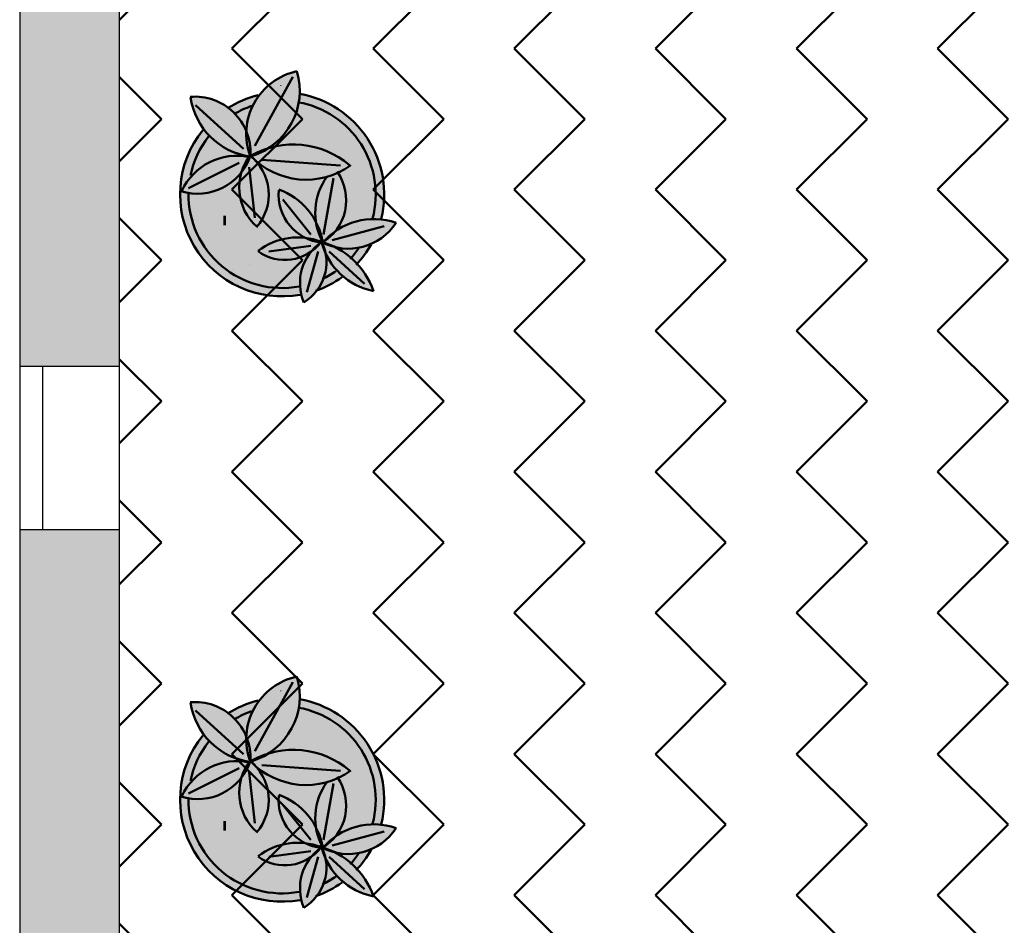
# Model space of a CAD drawing. Header units: metres. Extents: x -1 to 474, y -6 to 65.
# Tile 5 of 15: x 394.14 to 397.1, y 20.06 to 22.79. Entities that reach past the tile are written whole.
import ezdxf

# ---------------------------------------------------------------- set-up
doc = ezdxf.new("R2010")
doc.units = ezdxf.units.M
doc.linetypes.add('CONTINUA', pattern=[0])
doc.linetypes.add('PUNKT', pattern=[6.35, 0, -6.35])
doc.layers.add('3D P1 MURS EXISTENTS', color=7, linetype='CONTINUA', lineweight=25)
doc.layers.add('P1 MOBLES', color=7, linetype='CONTINUA', lineweight=25)

# ---------------------------------------------------------------- blocks, each defined once
blk = doc.blocks.new('OBJETO_COMPLEJO_22')
at = {"layer": 'P1 MOBLES', "color": 202, "linetype": 'CONTINUA', "lineweight": 50, "transparency": 33554687}
for p, q in [((394.9605, 22.6131), (394.8462, 22.4057)), ((394.6684, 22.5284), (394.8123, 22.3972)), ((394.6472, 22.2787), (394.7996, 22.3549)), ((395.1044, 22.3464), (394.8673, 22.3633)), ((394.8462, 22.1898), (394.8292, 22.3422)), ((395.0536, 22.139), (395.0832, 22.3083)), ((395.0155, 22.139), (394.9308, 22.2448)), ((395.206, 22.1771), (395.206, 22.1771)), ((395.2525, 22.1898), (395.2525, 22.1898)), ((395.079, 22.122), (395.2356, 22.1644)), ((395.1128, 22.1432), (395.1128, 22.1432)), ((395.1594, 22.1601), (395.1594, 22.1601)), ((395.0155, 22.1136), (395.0155, 22.1136)), ((395.0282, 22.1178), (395.0536, 22.122)), ((395.0663, 22.1263), (395.0663, 22.1263)), ((395.0155, 22.1051), (394.8885, 22.0882)), ((394.9689, 22.0966), (394.9689, 22.0966)), ((395.0367, 22.0882), (395.0028, 21.9654)), ((395.0705, 22.0882), (395.1763, 21.9908)), ((394.8758, 22.067), (394.8758, 22.067)), ((394.9224, 22.0797), (394.9224, 22.0797)), ((394.7784, 22.0331), (394.7784, 22.0331)), ((394.8292, 22.0501), (394.8292, 22.0501)), ((394.7319, 22.0162), (394.7319, 22.0162))]:
    blk.add_line(p, q, dxfattribs=at)
for points in [[(394.8571, 22.558), (394.8449, 22.5548), (394.8328, 22.5512), (394.8209, 22.547), (394.8092, 22.5423), (394.7977, 22.5372), (394.7864, 22.5316), (394.7754, 22.5255), (394.7646, 22.5189)], [(394.8368, 22.5257), (394.83, 22.5233), (394.8233, 22.5206), (394.8166, 22.5178), (394.81, 22.5149), (394.8035, 22.5117), (394.7971, 22.5085), (394.7907, 22.505), (394.7845, 22.5014)], [(394.7076, 22.4339), (394.6979, 22.4207), (394.6889, 22.4071), (394.6808, 22.3929), (394.6735, 22.3783), (394.667, 22.3633), (394.6614, 22.348), (394.6568, 22.3323), (394.653, 22.3164)], [(394.852, 22.1615), (394.8614, 22.1735), (394.8695, 22.1864), (394.8761, 22.2), (394.8814, 22.2141), (394.8853, 22.2287), (394.8876, 22.2436), (394.8885, 22.2587), (394.8878, 22.274), (394.8856, 22.2892), (394.8818, 22.3039), (394.8766, 22.3181), (394.8701, 22.3317), (394.8622, 22.3445), (394.8531, 22.3565), (394.8427, 22.3676), (394.8312, 22.3777)], [(395.0476, 22.1134), (395.0606, 22.122), (395.0725, 22.1318), (395.0833, 22.1427), (395.0929, 22.1547), (395.1012, 22.1675), (395.1082, 22.1812), (395.1138, 22.1956), (395.1179, 22.2106), (395.1204, 22.226), (395.1213, 22.2414), (395.1207, 22.2567), (395.1185, 22.2718), (395.1147, 22.2867), (395.1095, 22.3011), (395.1028, 22.315), (395.0946, 22.3282)], [(395.133, 22.066), (395.1364, 22.0696), (395.1398, 22.0733), (395.143, 22.0771), (395.1462, 22.0809), (395.1494, 22.0848), (395.1524, 22.0887), (395.1554, 22.0927), (395.1583, 22.0968)], [(395.1514, 22.0484), (395.1578, 22.0554), (395.164, 22.0626), (395.17, 22.07), (395.1758, 22.0775), (395.1813, 22.0853), (395.1866, 22.0932), (395.1916, 22.1013), (395.1964, 22.1095)], [(395.0504, 22.0057), (395.0556, 22.0083), (395.0607, 22.011), (395.0658, 22.0138), (395.0709, 22.0167), (395.0759, 22.0196), (395.0808, 22.0227), (395.0857, 22.0259), (395.0905, 22.0292)], [(395.0304, 21.97), (395.0409, 21.9739), (395.0512, 21.9782), (395.0613, 21.9828), (395.0713, 21.9878), (395.081, 21.9932), (395.0906, 21.9989), (395.1, 22.0049), (395.1091, 22.0113)]]:
    blk.add_lwpolyline(points, dxfattribs=at)
for centre, radius, start, end in [((395.0133, 22.4417), 0.1925, 102.1033, 200.2043), ((394.7769, 22.5711), 0.2047, 286.8827, 16.7044), ((394.9288, 22.2596), 0.3068, 346.1873, 80.2094), ((394.6663, 22.3866), 0.1672, 356.8346, 94.9411), ((394.8607, 22.5812), 0.2092, 187.9519, 262.1617), ((394.9288, 22.2596), 0.2814, 345.1592, 79.9371), ((394.9284, 22.2598), 0.3065, 140.8457, 280.3403), ((394.9627, 22.1498), 0.26, 49.671, 119.1569), ((394.9579, 22.2809), 0.1583, 142.1968, 228.1826), ((394.6748, 22.4284), 0.1667, 252.3924, 341.089), ((394.7932, 22.1922), 0.1838, 78.3106, 154.8452), ((395.0004, 22.5343), 0.2302, 223.8051, 305.7246), ((395.2122, 22.2046), 0.184, 143.7197, 208.7429), ((394.9286, 22.2596), 0.2814, 179.2988, 280.5248), ((395.0637, 22.2595), 0.1456, 174.9683, 264.1822), ((394.8484, 22.0819), 0.2052, 9.9277, 69.7965), ((395.1276, 22.2676), 0.171, 242.4364, 327.1103), ((395.2049, 21.9837), 0.2022, 70.8423, 139.9272), ((394.9371, 22.1999), 0.1372, 233.9913, 322.1023), ((394.9753, 21.938), 0.1925, 68.3632, 128.018), ((395.1338, 21.9929), 0.1514, 125.2998, 202.3927), ((394.9205, 22.0562), 0.1415, 301.2067, 24.0281), ((394.9826, 21.8933), 0.2332, 19.0133, 74.4259), ((395.2418, 22.1664), 0.2009, 194.9276, 258.8765)]:
    blk.add_arc(centre, radius, start, end, dxfattribs=at)
blk = doc.blocks.new('OBJETO_COMPLEJO_23')
at = {"layer": 'P1 MOBLES', "color": 202, "linetype": 'CONTINUA', "lineweight": 50, "transparency": 33554687}
for p, q in [((394.9605, 20.7928), (394.8462, 20.5854)), ((394.6684, 20.7082), (394.8123, 20.5769)), ((395.1044, 20.5261), (394.8673, 20.5431)), ((394.6472, 20.4584), (394.7996, 20.5346)), ((394.8462, 20.3695), (394.8292, 20.5219)), ((395.0536, 20.3187), (395.0832, 20.488)), ((395.0155, 20.3187), (394.9308, 20.4245)), ((395.2525, 20.3695), (395.2525, 20.3695)), ((395.079, 20.3018), (395.2356, 20.3441)), ((395.1594, 20.3399), (395.1594, 20.3399)), ((395.206, 20.3568), (395.206, 20.3568)), ((395.0663, 20.306), (395.0663, 20.306)), ((395.1129, 20.3229), (395.1129, 20.3229)), ((395.0155, 20.2848), (394.8885, 20.2679)), ((394.9689, 20.2764), (394.9689, 20.2764)), ((395.0155, 20.2933), (395.0155, 20.2933)), ((395.0282, 20.2975), (395.0536, 20.3018)), ((394.8758, 20.2467), (394.8758, 20.2467)), ((394.9224, 20.2594), (394.9224, 20.2594)), ((395.0367, 20.2679), (395.0028, 20.1451)), ((395.0705, 20.2679), (395.1763, 20.1705)), ((394.8292, 20.2298), (394.8292, 20.2298)), ((394.7319, 20.1959), (394.7319, 20.1959)), ((394.7784, 20.2129), (394.7784, 20.2129))]:
    blk.add_line(p, q, dxfattribs=at)
for points in [[(394.8571, 20.7378), (394.8449, 20.7346), (394.8328, 20.7309), (394.8209, 20.7267), (394.8092, 20.722), (394.7977, 20.7169), (394.7865, 20.7113), (394.7754, 20.7052), (394.7646, 20.6987)], [(394.8369, 20.7054), (394.83, 20.703), (394.8233, 20.7004), (394.8166, 20.6976), (394.81, 20.6946), (394.8035, 20.6915), (394.7971, 20.6882), (394.7907, 20.6847), (394.7845, 20.6811)], [(394.7076, 20.6136), (394.6979, 20.6005), (394.6889, 20.5868), (394.6808, 20.5726), (394.6735, 20.5581), (394.667, 20.5431), (394.6614, 20.5277), (394.6568, 20.5121), (394.653, 20.4961)], [(394.852, 20.3412), (394.8614, 20.3533), (394.8695, 20.3661), (394.8761, 20.3797), (394.8814, 20.3938), (394.8853, 20.4084), (394.8876, 20.4233), (394.8885, 20.4385), (394.8878, 20.4538), (394.8856, 20.4689), (394.8818, 20.4836), (394.8766, 20.4978), (394.8701, 20.5114), (394.8622, 20.5243), (394.8531, 20.5363), (394.8427, 20.5474), (394.8312, 20.5574)], [(395.0476, 20.2931), (395.0606, 20.3017), (395.0725, 20.3116), (395.0833, 20.3225), (395.0929, 20.3344), (395.1012, 20.3473), (395.1082, 20.361), (395.1138, 20.3753), (395.1179, 20.3903), (395.1204, 20.4057), (395.1213, 20.4211), (395.1207, 20.4364), (395.1185, 20.4516), (395.1147, 20.4664), (395.1095, 20.4809), (395.1028, 20.4948), (395.0946, 20.508)], [(395.133, 20.2457), (395.1364, 20.2493), (395.1398, 20.2531), (395.143, 20.2568), (395.1462, 20.2607), (395.1494, 20.2645), (395.1524, 20.2685), (395.1554, 20.2725), (395.1583, 20.2765)], [(395.1514, 20.2281), (395.1578, 20.2351), (395.164, 20.2423), (395.17, 20.2497), (395.1758, 20.2573), (395.1813, 20.265), (395.1866, 20.2729), (395.1916, 20.281), (395.1964, 20.2892)], [(395.0304, 20.1498), (395.0409, 20.1537), (395.0512, 20.1579), (395.0613, 20.1626), (395.0713, 20.1676), (395.081, 20.1729), (395.0906, 20.1786), (395.1, 20.1847), (395.1091, 20.1911)], [(395.0504, 20.1855), (395.0556, 20.1881), (395.0607, 20.1907), (395.0659, 20.1935), (395.0709, 20.1964), (395.0759, 20.1994), (395.0808, 20.2025), (395.0857, 20.2057), (395.0905, 20.209)]]:
    blk.add_lwpolyline(points, dxfattribs=at)
for centre, radius, start, end in [((395.0133, 20.6214), 0.1925, 102.1033, 200.2043), ((394.777, 20.7509), 0.2047, 286.8827, 16.7044), ((394.6663, 20.5663), 0.1672, 356.8346, 94.9411), ((394.8607, 20.7609), 0.2092, 187.9519, 262.1617), ((394.9288, 20.4393), 0.3068, 346.1873, 80.2094), ((394.9288, 20.4393), 0.2814, 345.1592, 79.9371), ((394.9284, 20.4395), 0.3065, 140.8457, 280.3403), ((394.9627, 20.3296), 0.26, 49.671, 119.1569), ((394.6748, 20.6081), 0.1667, 252.3924, 341.089), ((394.7932, 20.3719), 0.1838, 78.3106, 154.8452), ((394.9579, 20.4606), 0.1583, 142.1968, 228.1826), ((395.0004, 20.714), 0.2302, 223.8051, 305.7246), ((395.2122, 20.3844), 0.184, 143.7197, 208.7429), ((394.8484, 20.2616), 0.2052, 9.9277, 69.7965), ((394.9286, 20.4393), 0.2814, 179.2988, 280.5248), ((395.0637, 20.4392), 0.1456, 174.9683, 264.1822), ((395.2049, 20.1635), 0.2022, 70.8423, 139.9272), ((395.1276, 20.4474), 0.171, 242.4364, 327.1103), ((394.9753, 20.1178), 0.1925, 68.3632, 128.018), ((394.9371, 20.3797), 0.1372, 233.9913, 322.1023), ((395.1338, 20.1726), 0.1514, 125.2998, 202.3927), ((394.9205, 20.2359), 0.1415, 301.2067, 24.0281), ((394.9826, 20.073), 0.2332, 19.0133, 74.4259), ((395.2418, 20.3461), 0.2009, 194.9276, 258.8765)]:
    blk.add_arc(centre, radius, start, end, dxfattribs=at)

msp = doc.modelspace()

# ---------------------------------------------------------------- hatches: boundary and pattern name
at = {"layer": '3D P1 MURS EXISTENTS', "linetype": 'CONTINUA', "lineweight": 18, "true_color": 0xa0a0a0, "transparency": 33554687}
for points in [[(394.4398, 23.0325), (394.1398, 23.0325), (394.1398, 21.7425), (394.4398, 21.7425)], [(394.1398, 21.2525), (394.1398, 18.0825), (394.4398, 18.0825), (394.4398, 21.2525)]]:
    msp.add_hatch(color=253, dxfattribs=at).paths.add_polyline_path(points)
at = {"layer": 'P1 MOBLES', "linetype": 'CONTINUA', "lineweight": 50, "transparency": 33554687}
h = msp.add_hatch(dxfattribs=at)
h.set_pattern_fill('TRAMA', color=202, scale=0.3, angle=135, style=0, pattern_type=2)
h.set_pattern_definition([(135, (-0.84853, 6e-17), (-0.42426407, 3e-17), [0.3, -0.3]), (225, (-0.84853, 6e-17), (-7e-17, -0.42426407), [0.3, -0.3])])
h.paths.add_polyline_path([(400.4234, 26.6821), (400.6941, 28.0485), (394.4398, 28.0485), (394.4398, 13.2195), (397.7561, 13.2195), (398.8018, 18.4972), (397.2323, 18.8081), (397.446, 19.8872), (399.0155, 19.5762), (400.2096, 25.603), (398.6401, 25.914), (398.8539, 26.993)], flags=0)
at = {"layer": 'P1 MOBLES', "linetype": 'CONTINUA', "lineweight": 25, "transparency": 33554687}
for points in [[(394.9481, 22.5658), (394.9525, 22.5654), (394.9595, 22.5649), (394.9686, 22.5637), (394.9736, 22.5631), (394.9762, 22.5626), (394.9798, 22.5622), (394.9924, 22.5596), (394.9813, 22.5619), (394.9815, 22.5633), (394.9814, 22.5801), (394.98, 22.597), (394.9772, 22.6136), (394.973, 22.63), (394.957, 22.6258), (394.9415, 22.6203), (394.9265, 22.6135), (394.9121, 22.6055), (394.8985, 22.5962), (394.8857, 22.5858), (394.8738, 22.5744), (394.863, 22.562), (394.8606, 22.5587), (394.8664, 22.5599), (394.8713, 22.561), (394.874, 22.5614), (394.8778, 22.5622), (394.8935, 22.5643), (394.8967, 22.5647), (394.8973, 22.5648), (394.8981, 22.5649), (394.9185, 22.5663), (394.9207, 22.5663), (394.9224, 22.5664), (394.9273, 22.5663), (394.939, 22.5663), (394.9444, 22.5659)], [(394.9235, 22.5891), (394.9235, 22.586), (394.9265, 22.586), (394.9265, 22.5891)], [(394.8556, 22.5521), (394.8606, 22.5585), (394.8463, 22.5551), (394.8218, 22.5472), (394.7982, 22.5372), (394.7754, 22.5253), (394.7668, 22.5199), (394.7756, 22.5131), (394.7893, 22.4998), (394.8014, 22.4851), (394.8117, 22.469), (394.8212, 22.4498), (394.8213, 22.4562), (394.824, 22.4766), (394.8288, 22.4967), (394.8357, 22.5161), (394.8447, 22.5346)], [(394.8967, 22.5647), (394.8713, 22.561), (394.8606, 22.5585), (394.8556, 22.5521), (394.8447, 22.5346), (394.8357, 22.5161), (394.8288, 22.4967), (394.824, 22.4766), (394.8213, 22.4562), (394.8212, 22.4491), (394.8266, 22.434), (394.831, 22.4154), (394.8332, 22.3965), (394.8332, 22.3759), (394.8346, 22.3747), (394.8566, 22.3822), (394.8546, 22.3862), (394.8577, 22.3877), (394.8803, 22.3965), (394.8896, 22.3991), (394.8945, 22.402), (394.9116, 22.4148), (394.9273, 22.4292), (394.9415, 22.4453), (394.9538, 22.4627), (394.9643, 22.4814), (394.9728, 22.501), (394.9792, 22.5214), (394.9834, 22.5423), (394.9852, 22.5609), (394.9736, 22.5631), (394.9481, 22.5658), (394.9224, 22.5664)], [(394.9792, 22.5214), (394.9728, 22.501), (394.9643, 22.4814), (394.9538, 22.4627), (394.9415, 22.4453), (394.9273, 22.4292), (394.9116, 22.4148), (394.8912, 22.3996), (394.8896, 22.3991), (394.8761, 22.3911), (394.8566, 22.3822), (394.8346, 22.3747), (394.8427, 22.3676), (394.8473, 22.3627), (394.8514, 22.3588), (394.8701, 22.3445), (394.8901, 22.3322), (394.9113, 22.3221), (394.9334, 22.3141), (394.9562, 22.3084), (394.9794, 22.305), (395.0029, 22.3041), (395.0264, 22.3055), (395.0495, 22.3094), (395.0722, 22.3156), (395.0941, 22.324), (395.0965, 22.3252), (395.1028, 22.315), (395.1095, 22.3011), (395.1147, 22.2867), (395.1185, 22.2718), (395.1207, 22.2567), (395.1213, 22.2414), (395.1204, 22.226), (395.1179, 22.2106), (395.1138, 22.1956), (395.1082, 22.1812), (395.1012, 22.1675), (395.0929, 22.1547), (395.0876, 22.1482), (395.1001, 22.1567), (395.1195, 22.167), (395.14, 22.1751), (395.1612, 22.181), (395.1829, 22.1844), (395.2049, 22.1855), (395.2262, 22.1843), (395.2287, 22.1962), (395.2316, 22.2104), (395.233, 22.2222), (395.2346, 22.2363), (395.2351, 22.2483), (395.2355, 22.2624), (395.235, 22.2746), (395.2341, 22.2885), (395.2326, 22.3006), (395.2306, 22.3143), (395.228, 22.3264), (395.2248, 22.3398), (395.2212, 22.3517), (395.2169, 22.3646), (395.2123, 22.3763), (395.2069, 22.3887), (395.2014, 22.4), (395.195, 22.4119), (395.1884, 22.4227), (395.1811, 22.4339), (395.1736, 22.4442), (395.1653, 22.4547), (395.157, 22.4644), (395.1479, 22.4741), (395.1387, 22.4831), (395.1289, 22.4919), (395.119, 22.5001), (395.1084, 22.5081), (395.0978, 22.5154), (395.0867, 22.5224), (395.0755, 22.5289), (395.0638, 22.5349), (395.052, 22.5404), (395.04, 22.5453), (395.0277, 22.5499), (395.0153, 22.5537), (395.0026, 22.5573), (394.9901, 22.56), (394.9852, 22.5609), (394.9834, 22.5423)], [(394.7259, 22.5428), (394.7116, 22.5475), (394.6969, 22.551), (394.682, 22.553), (394.6669, 22.5538), (394.6533, 22.5532), (394.6565, 22.5356), (394.6608, 22.5192), (394.6665, 22.5033), (394.6734, 22.4878), (394.6816, 22.473), (394.6909, 22.4589), (394.6932, 22.4559), (394.6965, 22.4601), (394.6986, 22.4623), (394.7012, 22.4654), (394.7114, 22.4759), (394.7141, 22.4788), (394.7147, 22.4794), (394.7155, 22.4802), (394.7307, 22.4939), (394.7322, 22.4951), (394.7332, 22.496), (394.737, 22.4989), (394.7468, 22.5066), (394.7509, 22.5094), (394.7537, 22.5116), (394.7576, 22.514), (394.7637, 22.5182), (394.7813, 22.5287), (394.7812, 22.529), (394.7667, 22.5202), (394.7654, 22.5212), (394.7529, 22.5296), (394.7397, 22.5368)], [(394.7893, 22.4998), (394.7756, 22.5131), (394.7668, 22.5199), (394.7537, 22.5116), (394.7332, 22.496), (394.7141, 22.4788), (394.6965, 22.4601), (394.6933, 22.4561), (394.6978, 22.4499), (394.7129, 22.4331), (394.7297, 22.418), (394.748, 22.4049), (394.7677, 22.3938), (394.7884, 22.3848), (394.81, 22.3782), (394.8303, 22.3743), (394.8321, 22.3769), (394.8321, 22.3768), (394.8266, 22.3949), (394.8226, 22.4151), (394.8209, 22.4356), (394.8212, 22.4491), (394.8202, 22.4519), (394.8117, 22.469), (394.8014, 22.4851)], [(394.7129, 22.4331), (394.6978, 22.4499), (394.6933, 22.4561), (394.6823, 22.4421), (394.6798, 22.4388), (394.6677, 22.4205), (394.6657, 22.4174), (394.655, 22.3979), (394.6535, 22.395), (394.6443, 22.3744), (394.6432, 22.3715), (394.6357, 22.3502), (394.6348, 22.3472), (394.6292, 22.3254), (394.6285, 22.3223), (394.6248, 22.3003), (394.6243, 22.2968), (394.6225, 22.275), (394.6222, 22.271), (394.6222, 22.2497), (394.6224, 22.2451), (394.6241, 22.2246), (394.6247, 22.2192), (394.628, 22.1998), (394.6293, 22.1936), (394.6339, 22.1754), (394.636, 22.1684), (394.6417, 22.1518), (394.6448, 22.1438), (394.6514, 22.1289), (394.6557, 22.12), (394.6629, 22.1069), (394.6687, 22.0971), (394.6761, 22.086), (394.6836, 22.0755), (394.6909, 22.0662), (394.7003, 22.0551), (394.7072, 22.0477), (394.7187, 22.0363), (394.725, 22.0306), (394.7387, 22.019), (394.744, 22.015), (394.7601, 22.0036), (394.7641, 22.001), (394.7828, 21.99), (394.7854, 21.9887), (394.8066, 21.9784), (394.8075, 21.9781), (394.831, 21.9691), (394.8557, 21.9619), (394.8809, 21.9569), (394.9065, 21.954), (394.9322, 21.9532), (394.9579, 21.9546), (394.9834, 21.9582), (394.9834, 21.958), (394.9859, 21.9584), (394.983, 21.9729), (394.9817, 21.9911), (394.9826, 22.0095), (394.9857, 22.0275), (394.991, 22.0451), (394.9984, 22.0619), (395.0077, 22.0776), (395.0156, 22.0878), (395.0058, 22.0812), (394.9901, 22.0734), (394.9735, 22.0677), (394.9563, 22.0641), (394.9388, 22.0628), (394.9212, 22.0637), (394.9039, 22.0668), (394.8872, 22.0721), (394.8713, 22.0796), (394.8561, 22.0892), (394.875, 22.1023), (394.8947, 22.1128), (394.9154, 22.1209), (394.9369, 22.1266), (394.9589, 22.1298), (394.9812, 22.1304), (395.0033, 22.1284), (395.0251, 22.1239), (395.0385, 22.1195), (395.0485, 22.1212), (395.0419, 22.135), (395.0351, 22.1547), (395.0306, 22.1751), (395.0304, 22.1763), (395.0297, 22.1778), (395.0304, 22.1767), (395.0284, 22.1959), (395.0286, 22.2167), (395.0311, 22.2374), (395.036, 22.2577), (395.0432, 22.2773), (395.0525, 22.296), (395.0637, 22.3132), (395.0495, 22.3094), (395.0264, 22.3055), (395.0029, 22.3041), (394.9794, 22.305), (394.9562, 22.3084), (394.9334, 22.3141), (394.9113, 22.3221), (394.8901, 22.3322), (394.8701, 22.3445), (394.8512, 22.359), (394.8622, 22.3445), (394.8701, 22.3317), (394.8766, 22.3181), (394.8818, 22.3039), (394.8856, 22.2892), (394.8878, 22.274), (394.8885, 22.2587), (394.8876, 22.2436), (394.8853, 22.2287), (394.8814, 22.2141), (394.8761, 22.2), (394.8695, 22.1864), (394.8614, 22.1735), (394.8528, 22.1625), (394.8384, 22.177), (394.8264, 22.1927), (394.8164, 22.2098), (394.8087, 22.228), (394.8032, 22.247), (394.8002, 22.2666), (394.7997, 22.2864), (394.8016, 22.3061), (394.8061, 22.3261), (394.8036, 22.3226), (394.7901, 22.3081), (394.775, 22.2952), (394.7585, 22.2842), (394.7408, 22.2753), (394.7221, 22.2686), (394.7028, 22.2641), (394.6831, 22.2619), (394.6632, 22.2621), (394.6436, 22.2646), (394.6261, 22.2691), (394.6365, 22.2883), (394.6482, 22.3052), (394.6616, 22.3206), (394.6767, 22.3344), (394.6932, 22.3465), (394.711, 22.3566), (394.7297, 22.3647), (394.7493, 22.3707), (394.7694, 22.3745), (394.7898, 22.376), (394.8102, 22.3753), (394.8291, 22.3724), (394.8303, 22.3743), (394.81, 22.3782), (394.7884, 22.3848), (394.7677, 22.3938), (394.748, 22.4049), (394.7297, 22.418)], [(394.8102, 22.3753), (394.7898, 22.376), (394.7694, 22.3745), (394.7493, 22.3707), (394.7297, 22.3647), (394.711, 22.3566), (394.6932, 22.3465), (394.6767, 22.3344), (394.6616, 22.3206), (394.6482, 22.3052), (394.6365, 22.2883), (394.6261, 22.2691), (394.6436, 22.2646), (394.6632, 22.2621), (394.6831, 22.2619), (394.7028, 22.2641), (394.7221, 22.2686), (394.7408, 22.2753), (394.7585, 22.2842), (394.775, 22.2952), (394.7901, 22.3081), (394.8036, 22.3226), (394.8063, 22.3263), (394.8127, 22.344), (394.8217, 22.3616), (394.8291, 22.3724)], [(394.8701, 22.3317), (394.8622, 22.3445), (394.8531, 22.3565), (394.8473, 22.3627), (394.834, 22.3752), (394.8321, 22.3768), (394.8327, 22.375), (394.8249, 22.356), (394.8153, 22.3387), (394.8063, 22.3263), (394.8059, 22.3254), (394.8016, 22.3061), (394.7997, 22.2864), (394.8002, 22.2666), (394.8032, 22.247), (394.8087, 22.228), (394.8164, 22.2098), (394.8264, 22.1927), (394.8384, 22.177), (394.8528, 22.1625), (394.8614, 22.1735), (394.8695, 22.1864), (394.8761, 22.2), (394.8814, 22.2141), (394.8853, 22.2287), (394.8876, 22.2436), (394.8885, 22.2587), (394.8878, 22.274), (394.8856, 22.2892), (394.8818, 22.3039), (394.8766, 22.3181)], [(395.1207, 22.2567), (395.1185, 22.2718), (395.1147, 22.2867), (395.1095, 22.3011), (395.1028, 22.315), (395.0965, 22.3252), (395.0941, 22.324), (395.0722, 22.3156), (395.0637, 22.3132), (395.0525, 22.296), (395.0432, 22.2773), (395.036, 22.2577), (395.0311, 22.2374), (395.0286, 22.2167), (395.0284, 22.1959), (395.0304, 22.1763), (395.0388, 22.1584), (395.0457, 22.1381), (395.0507, 22.1166), (395.0511, 22.1157), (395.0529, 22.1169), (395.0652, 22.13), (395.0819, 22.1443), (395.0876, 22.1482), (395.0929, 22.1547), (395.1012, 22.1675), (395.1082, 22.1812), (395.1138, 22.1956), (395.1179, 22.2106), (395.1204, 22.226), (395.1213, 22.2414)], [(394.748, 22.2065), (394.7891, 22.1357), (394.776, 22.217)], [(394.7515, 22.196), (394.7515, 22.1672), (394.7603, 22.1672), (394.7603, 22.196)], [(395.0377, 22.1608), (395.0304, 22.1765), (395.0312, 22.1723), (395.0345, 22.1572), (395.0362, 22.1514), (395.0407, 22.1386), (395.0427, 22.1332), (395.0485, 22.1212), (395.0496, 22.1214), (395.0462, 22.1361), (395.0445, 22.1418), (395.0399, 22.155)], [(395.2189, 22.1598), (395.2263, 22.1843), (395.2049, 22.1855), (395.1829, 22.1844), (395.1612, 22.181), (395.14, 22.1751), (395.1195, 22.167), (395.1001, 22.1567), (395.0876, 22.1482), (395.0833, 22.1427), (395.0725, 22.1318), (395.0606, 22.122), (395.0529, 22.1169), (395.0518, 22.1157), (395.0664, 22.1109), (395.0868, 22.102), (395.0876, 22.1015), (395.1037, 22.0983), (395.1231, 22.0967), (395.1425, 22.0973), (395.1618, 22.1001), (395.1805, 22.105), (395.1976, 22.1116), (395.2091, 22.1348), (395.219, 22.1599)], [(395.2712, 22.1748), (395.2545, 22.1798), (395.2375, 22.1833), (395.2264, 22.1846), (395.2254, 22.1813), (395.2247, 22.1785), (395.2189, 22.1599), (395.219, 22.1599), (395.2182, 22.1578), (395.2113, 22.1398), (395.2099, 22.137), (395.2091, 22.1348), (395.2068, 22.1302), (395.2026, 22.1212), (395.1995, 22.1156), (395.1976, 22.1117), (395.2009, 22.1131), (395.2148, 22.1205), (395.228, 22.1292), (395.2403, 22.139), (395.2517, 22.15), (395.262, 22.1619)], [(395.0349, 22.1167), (395.0212, 22.1202), (395.0079, 22.125), (395, 22.1287), (394.9812, 22.1304), (394.9612, 22.1299), (394.9552, 22.1293), (394.9406, 22.1272), (394.9347, 22.1261), (394.9154, 22.1209), (394.8967, 22.1136), (394.8914, 22.1111), (394.8783, 22.1041), (394.8732, 22.1011), (394.8561, 22.0892), (394.87, 22.0804), (394.8744, 22.0781), (394.8846, 22.0733), (394.8899, 22.0713), (394.9006, 22.0679), (394.9054, 22.0665), (394.9212, 22.0637), (394.9372, 22.0628), (394.9423, 22.063), (394.9535, 22.0639), (394.959, 22.0647), (394.97, 22.067), (394.9749, 22.0682), (394.9901, 22.0734), (395.0045, 22.0805), (395.0087, 22.0832), (395.015, 22.0874), (395.0243, 22.0979), (395.0349, 22.1077), (395.0448, 22.1153)], [(395.0612, 22.0717), (395.0595, 22.0821), (395.0594, 22.0822), (395.0528, 22.0982), (395.0476, 22.1148), (395.0449, 22.1152), (395.0361, 22.105), (395.0259, 22.0954), (395.0152, 22.0872), (395.0098, 22.0803), (395.0072, 22.0767), (394.9986, 22.0624), (394.9973, 22.0595), (394.9918, 22.0471), (394.99, 22.0419), (394.9866, 22.0307), (394.9853, 22.0254), (394.983, 22.012), (394.9825, 22.0089), (394.9817, 21.9923), (394.9819, 21.9878), (394.9828, 21.9755), (394.9836, 21.9699), (394.9859, 21.9583), (394.9999, 21.9611), (395.0197, 21.9666), (395.0336, 21.9714), (395.0362, 21.9748), (395.044, 21.9872), (395.0505, 22.0002), (395.0555, 22.0139), (395.0592, 22.0281), (395.0613, 22.0425), (395.062, 22.0571)], [(395.0016, 22.1287), (395.0014, 22.1281), (395.0037, 22.127), (395.009, 22.1246), (395.0168, 22.1218), (395.022, 22.12), (395.0297, 22.1181), (395.0385, 22.1195), (395.0275, 22.1232), (395.0223, 22.1245), (395.0056, 22.128)], [(395.0503, 22.1152), (395.0515, 22.1159), (395.0428, 22.1187)], [(395.1539, 22.0513), (395.1415, 22.0639), (395.1275, 22.076), (395.1125, 22.087), (395.0966, 22.0967), (395.0869, 22.1017), (395.0777, 22.1041), (395.0628, 22.1094), (395.051, 22.1149), (395.0498, 22.1136), (395.055, 22.1002), (395.0588, 22.0861), (395.0595, 22.0821), (395.0673, 22.0669), (395.0764, 22.0523), (395.0868, 22.0385), (395.0984, 22.0257), (395.111, 22.0139), (395.1117, 22.0133), (395.1269, 22.0253), (395.1421, 22.0391)], [(395.1931, 22.1039), (395.1973, 22.1115), (395.1951, 22.1107), (395.1863, 22.107), (395.1829, 22.1059), (395.1805, 22.105), (395.1769, 22.1041), (395.1712, 22.1023), (395.1654, 22.101), (395.1618, 22.1001), (395.1592, 22.0997), (395.1558, 22.0989), (395.1463, 22.0978), (395.1425, 22.0973), (395.1415, 22.0972), (395.1401, 22.0971), (395.1243, 22.0966), (395.1236, 22.0967), (395.1231, 22.0967), (395.1202, 22.0969), (395.1086, 22.0977), (395.1058, 22.0981), (395.1037, 22.0983), (395.0998, 22.0991), (395.093, 22.1002), (395.0869, 22.1017), (395.0966, 22.0967), (395.1125, 22.087), (395.1275, 22.076), (395.1415, 22.0639), (395.1539, 22.0513), (395.1562, 22.0536), (395.1565, 22.0539), (395.1696, 22.0695), (395.1817, 22.086), (395.1925, 22.1029)], [(395.1108, 22.0126), (395.1117, 22.0133), (395.111, 22.0139), (395.0984, 22.0257), (395.0868, 22.0385), (395.0764, 22.0523), (395.0673, 22.0669), (395.0595, 22.0821), (395.0612, 22.0717), (395.062, 22.0571), (395.0613, 22.0425), (395.0592, 22.0281), (395.0555, 22.0139), (395.0505, 22.0002), (395.044, 21.9872), (395.0362, 21.9748), (395.0336, 21.9714), (395.0391, 21.9733), (395.0579, 21.9813), (395.076, 21.9904), (395.0765, 21.9907), (395.0936, 22.0009), (395.0942, 22.0012)], [(395.1539, 22.0512), (395.1525, 22.0496), (395.1525, 22.0496), (395.1524, 22.0496), (395.1466, 22.0437), (395.1421, 22.0391), (395.1405, 22.0376), (395.1388, 22.0359), (395.1319, 22.0298), (395.1269, 22.0253), (395.1256, 22.0243), (395.1244, 22.0232), (395.116, 22.0167), (395.1118, 22.0134), (395.1167, 22.0092), (395.1296, 21.9998), (395.1432, 21.9914), (395.1574, 21.9841), (395.1722, 21.9779), (395.1875, 21.973), (395.203, 21.9693), (395.1968, 21.9854), (395.1893, 22.0011), (395.1808, 22.0162), (395.1711, 22.0306), (395.1604, 22.0442)], [(395.0304, 21.97), (395.0303, 21.9702), (395.0236, 21.9678), (395.0216, 21.9672), (395.0197, 21.9666), (395.0133, 21.9648), (395.0051, 21.9624), (395.0024, 21.9618), (394.9999, 21.9611), (394.9938, 21.9599), (394.9866, 21.9583), (394.9889, 21.9489), (394.9938, 21.9352), (395.0051, 21.9428), (395.0156, 21.9515), (395.0253, 21.9611), (395.0336, 21.9712)], [(394.9481, 20.7456), (394.9525, 20.7451), (394.9595, 20.7446), (394.9686, 20.7434), (394.9736, 20.7429), (394.9762, 20.7424), (394.9798, 20.7419), (394.9924, 20.7393), (394.9814, 20.7416), (394.9815, 20.743), (394.9814, 20.7599), (394.98, 20.7767), (394.9772, 20.7933), (394.973, 20.8097), (394.957, 20.8056), (394.9415, 20.8001), (394.9265, 20.7933), (394.9121, 20.7852), (394.8985, 20.776), (394.8857, 20.7656), (394.8738, 20.7541), (394.863, 20.7417), (394.8606, 20.7384), (394.8664, 20.7396), (394.8713, 20.7407), (394.874, 20.7411), (394.8778, 20.7419), (394.8935, 20.744), (394.8967, 20.7445), (394.8973, 20.7445), (394.8981, 20.7446), (394.9185, 20.746), (394.9207, 20.746), (394.9224, 20.7461), (394.9273, 20.746), (394.939, 20.746), (394.9444, 20.7456)], [(394.9235, 20.7688), (394.9235, 20.7657), (394.9266, 20.7657), (394.9266, 20.7688)], [(394.7259, 20.7225), (394.7116, 20.7273), (394.6969, 20.7307), (394.682, 20.7328), (394.6669, 20.7335), (394.6533, 20.733), (394.6565, 20.7153), (394.6608, 20.699), (394.6665, 20.683), (394.6734, 20.6676), (394.6816, 20.6527), (394.6909, 20.6386), (394.6932, 20.6357), (394.6965, 20.6398), (394.6986, 20.642), (394.7012, 20.6452), (394.7114, 20.6557), (394.7141, 20.6586), (394.7148, 20.6591), (394.7155, 20.6599), (394.7307, 20.6736), (394.7322, 20.6748), (394.7332, 20.6758), (394.7371, 20.6787), (394.7468, 20.6864), (394.7509, 20.6892), (394.7537, 20.6913), (394.7576, 20.6938), (394.7637, 20.698), (394.7813, 20.7084), (394.7812, 20.7087), (394.7667, 20.6999), (394.7654, 20.701), (394.7529, 20.7093), (394.7397, 20.7165)], [(394.8556, 20.7318), (394.8606, 20.7382), (394.8463, 20.7349), (394.8218, 20.7269), (394.7982, 20.717), (394.7754, 20.7051), (394.7668, 20.6996), (394.7756, 20.6928), (394.7893, 20.6795), (394.8014, 20.6648), (394.8117, 20.6488), (394.8212, 20.6296), (394.8214, 20.6359), (394.824, 20.6564), (394.8288, 20.6764), (394.8357, 20.6958), (394.8447, 20.7143)], [(394.8967, 20.7445), (394.8713, 20.7407), (394.8606, 20.7382), (394.8556, 20.7318), (394.8447, 20.7143), (394.8357, 20.6958), (394.8288, 20.6764), (394.824, 20.6564), (394.8214, 20.6359), (394.8212, 20.6288), (394.8266, 20.6137), (394.831, 20.5951), (394.8332, 20.5762), (394.8332, 20.5556), (394.8346, 20.5544), (394.8566, 20.5619), (394.8546, 20.5659), (394.8577, 20.5675), (394.8803, 20.5762), (394.8896, 20.5788), (394.8945, 20.5817), (394.9116, 20.5945), (394.9273, 20.609), (394.9415, 20.625), (394.9538, 20.6425), (394.9643, 20.6611), (394.9728, 20.6807), (394.9792, 20.7011), (394.9834, 20.7221), (394.9852, 20.7407), (394.9736, 20.7429), (394.9481, 20.7456), (394.9224, 20.7461)], [(394.9792, 20.7011), (394.9728, 20.6807), (394.9643, 20.6611), (394.9538, 20.6425), (394.9415, 20.625), (394.9273, 20.609), (394.9116, 20.5945), (394.8912, 20.5793), (394.8896, 20.5788), (394.8761, 20.5708), (394.8566, 20.5619), (394.8346, 20.5544), (394.8427, 20.5474), (394.8473, 20.5424), (394.8514, 20.5386), (394.8701, 20.5243), (394.8901, 20.512), (394.9113, 20.5018), (394.9334, 20.4938), (394.9562, 20.4881), (394.9794, 20.4848), (395.0029, 20.4838), (395.0264, 20.4853), (395.0496, 20.4891), (395.0722, 20.4953), (395.0941, 20.5038), (395.0965, 20.5049), (395.1028, 20.4948), (395.1095, 20.4809), (395.1147, 20.4664), (395.1185, 20.4516), (395.1207, 20.4364), (395.1213, 20.4211), (395.1204, 20.4057), (395.1179, 20.3903), (395.1138, 20.3753), (395.1082, 20.361), (395.1012, 20.3473), (395.0929, 20.3344), (395.0876, 20.3279), (395.1001, 20.3364), (395.1195, 20.3467), (395.14, 20.3548), (395.1612, 20.3607), (395.1829, 20.3642), (395.2049, 20.3653), (395.2262, 20.364), (395.2287, 20.3759), (395.2316, 20.3902), (395.2331, 20.4019), (395.2346, 20.4161), (395.2351, 20.4281), (395.2355, 20.4422), (395.235, 20.4543), (395.2341, 20.4682), (395.2326, 20.4804), (395.2306, 20.4941), (395.228, 20.5061), (395.2248, 20.5195), (395.2212, 20.5314), (395.2169, 20.5444), (395.2123, 20.556), (395.2069, 20.5685), (395.2014, 20.5797), (395.195, 20.5916), (395.1884, 20.6024), (395.1811, 20.6137), (395.1736, 20.6239), (395.1653, 20.6345), (395.157, 20.6441), (395.1479, 20.6538), (395.1388, 20.6628), (395.1289, 20.6717), (395.119, 20.6799), (395.1084, 20.6878), (395.0978, 20.6952), (395.0867, 20.7022), (395.0755, 20.7086), (395.0638, 20.7146), (395.052, 20.7202), (395.04, 20.7251), (395.0277, 20.7296), (395.0153, 20.7335), (395.0026, 20.737), (394.9901, 20.7397), (394.9852, 20.7407), (394.9834, 20.7221)], [(394.7893, 20.6795), (394.7756, 20.6928), (394.7668, 20.6996), (394.7537, 20.6913), (394.7332, 20.6758), (394.7141, 20.6586), (394.6965, 20.6398), (394.6933, 20.6358), (394.6978, 20.6296), (394.7129, 20.6128), (394.7297, 20.5978), (394.748, 20.5846), (394.7677, 20.5735), (394.7884, 20.5646), (394.81, 20.5579), (394.8303, 20.554), (394.8321, 20.5566), (394.8321, 20.5566), (394.8266, 20.5746), (394.8227, 20.5948), (394.8209, 20.6154), (394.8212, 20.6288), (394.8202, 20.6317), (394.8117, 20.6488), (394.8014, 20.6648)], [(394.7129, 20.6128), (394.6978, 20.6296), (394.6933, 20.6358), (394.6823, 20.6218), (394.6798, 20.6185), (394.6677, 20.6003), (394.6657, 20.5972), (394.655, 20.5776), (394.6535, 20.5747), (394.6443, 20.5541), (394.6432, 20.5513), (394.6357, 20.5299), (394.6348, 20.527), (394.6292, 20.5051), (394.6285, 20.502), (394.6248, 20.48), (394.6243, 20.4766), (394.6225, 20.4547), (394.6222, 20.4508), (394.6222, 20.4294), (394.6224, 20.4248), (394.6241, 20.4043), (394.6247, 20.399), (394.628, 20.3795), (394.6293, 20.3733), (394.6339, 20.3552), (394.636, 20.3481), (394.6417, 20.3315), (394.6448, 20.3235), (394.6514, 20.3086), (394.6557, 20.2997), (394.6629, 20.2866), (394.6687, 20.2769), (394.6761, 20.2657), (394.6836, 20.2552), (394.6909, 20.2459), (394.7003, 20.2349), (394.7072, 20.2275), (394.7187, 20.216), (394.725, 20.2104), (394.7387, 20.1988), (394.744, 20.1948), (394.7601, 20.1833), (394.7642, 20.1808), (394.7828, 20.1698), (394.7854, 20.1684), (394.8066, 20.1582), (394.8075, 20.1578), (394.831, 20.1488), (394.8557, 20.1417), (394.8809, 20.1366), (394.9065, 20.1337), (394.9322, 20.133), (394.9579, 20.1344), (394.9834, 20.1379), (394.9834, 20.1377), (394.9859, 20.1382), (394.983, 20.1526), (394.9817, 20.1709), (394.9826, 20.1892), (394.9857, 20.2073), (394.991, 20.2248), (394.9984, 20.2416), (395.0077, 20.2574), (395.0156, 20.2675), (395.0058, 20.261), (394.9901, 20.2531), (394.9735, 20.2474), (394.9563, 20.2438), (394.9388, 20.2425), (394.9212, 20.2434), (394.9039, 20.2466), (394.8872, 20.2519), (394.8713, 20.2593), (394.8561, 20.2689), (394.875, 20.2821), (394.8947, 20.2925), (394.9154, 20.3007), (394.9369, 20.3064), (394.9589, 20.3095), (394.9812, 20.3102), (395.0033, 20.3082), (395.0251, 20.3037), (395.0385, 20.2993), (395.0485, 20.3009), (395.0419, 20.3147), (395.0351, 20.3345), (395.0306, 20.3549), (395.0304, 20.3561), (395.0298, 20.3576), (395.0304, 20.3565), (395.0284, 20.3756), (395.0286, 20.3965), (395.0311, 20.4172), (395.036, 20.4375), (395.0432, 20.4571), (395.0525, 20.4757), (395.0637, 20.493), (395.0496, 20.4891), (395.0264, 20.4853), (395.0029, 20.4838), (394.9794, 20.4848), (394.9562, 20.4881), (394.9334, 20.4938), (394.9113, 20.5018), (394.8901, 20.512), (394.8701, 20.5243), (394.8512, 20.5387), (394.8622, 20.5243), (394.8701, 20.5114), (394.8766, 20.4978), (394.8818, 20.4836), (394.8856, 20.4689), (394.8878, 20.4538), (394.8885, 20.4385), (394.8876, 20.4233), (394.8853, 20.4084), (394.8814, 20.3938), (394.8761, 20.3797), (394.8695, 20.3661), (394.8614, 20.3533), (394.8528, 20.3422), (394.8385, 20.3567), (394.8264, 20.3724), (394.8164, 20.3895), (394.8087, 20.4077), (394.8033, 20.4268), (394.8002, 20.4463), (394.7997, 20.4661), (394.8016, 20.4858), (394.8061, 20.5058), (394.8036, 20.5024), (394.7901, 20.4878), (394.775, 20.475), (394.7585, 20.464), (394.7408, 20.4551), (394.7221, 20.4483), (394.7028, 20.4438), (394.6831, 20.4416), (394.6632, 20.4418), (394.6436, 20.4444), (394.6261, 20.4488), (394.6365, 20.4681), (394.6482, 20.4849), (394.6616, 20.5003), (394.6767, 20.5141), (394.6932, 20.5262), (394.711, 20.5364), (394.7297, 20.5445), (394.7493, 20.5505), (394.7694, 20.5542), (394.7898, 20.5557), (394.8102, 20.555), (394.8291, 20.5522), (394.8303, 20.554), (394.81, 20.5579), (394.7884, 20.5646), (394.7677, 20.5735), (394.748, 20.5846), (394.7297, 20.5978)], [(394.8102, 20.555), (394.7898, 20.5557), (394.7694, 20.5542), (394.7493, 20.5505), (394.7297, 20.5445), (394.711, 20.5364), (394.6932, 20.5262), (394.6767, 20.5141), (394.6616, 20.5003), (394.6482, 20.4849), (394.6365, 20.4681), (394.6261, 20.4488), (394.6436, 20.4444), (394.6632, 20.4418), (394.6831, 20.4416), (394.7028, 20.4438), (394.7221, 20.4483), (394.7408, 20.4551), (394.7585, 20.464), (394.775, 20.475), (394.7901, 20.4878), (394.8036, 20.5024), (394.8063, 20.5061), (394.8127, 20.5237), (394.8217, 20.5413), (394.8291, 20.5522)], [(394.8701, 20.5114), (394.8622, 20.5243), (394.8531, 20.5363), (394.8473, 20.5424), (394.834, 20.555), (394.8321, 20.5566), (394.8327, 20.5547), (394.8249, 20.5358), (394.8153, 20.5184), (394.8063, 20.5061), (394.806, 20.5051), (394.8016, 20.4858), (394.7997, 20.4661), (394.8002, 20.4463), (394.8033, 20.4268), (394.8087, 20.4077), (394.8164, 20.3895), (394.8264, 20.3724), (394.8385, 20.3567), (394.8528, 20.3422), (394.8614, 20.3533), (394.8695, 20.3661), (394.8761, 20.3797), (394.8814, 20.3938), (394.8853, 20.4084), (394.8876, 20.4233), (394.8885, 20.4385), (394.8878, 20.4538), (394.8856, 20.4689), (394.8818, 20.4836), (394.8766, 20.4978)], [(395.1207, 20.4364), (395.1185, 20.4516), (395.1147, 20.4664), (395.1095, 20.4809), (395.1028, 20.4948), (395.0965, 20.5049), (395.0941, 20.5038), (395.0722, 20.4953), (395.0637, 20.493), (395.0525, 20.4757), (395.0432, 20.4571), (395.036, 20.4375), (395.0311, 20.4172), (395.0286, 20.3965), (395.0284, 20.3756), (395.0304, 20.3561), (395.0388, 20.3381), (395.0457, 20.3179), (395.0507, 20.2963), (395.0511, 20.2954), (395.0529, 20.2966), (395.0652, 20.3097), (395.0819, 20.324), (395.0876, 20.3279), (395.0929, 20.3344), (395.1012, 20.3473), (395.1082, 20.361), (395.1138, 20.3753), (395.1179, 20.3903), (395.1204, 20.4057), (395.1213, 20.4211)], [(394.748, 20.3862), (394.7891, 20.3154), (394.776, 20.3967)], [(394.7515, 20.3757), (394.7515, 20.3469), (394.7603, 20.3469), (394.7603, 20.3757)], [(395.2189, 20.3396), (395.2263, 20.364), (395.2049, 20.3653), (395.1829, 20.3642), (395.1612, 20.3607), (395.14, 20.3548), (395.1195, 20.3467), (395.1001, 20.3364), (395.0876, 20.3279), (395.0833, 20.3225), (395.0725, 20.3116), (395.0606, 20.3017), (395.0529, 20.2966), (395.0518, 20.2955), (395.0664, 20.2907), (395.0868, 20.2817), (395.0876, 20.2812), (395.1037, 20.278), (395.1231, 20.2764), (395.1425, 20.277), (395.1618, 20.2798), (395.1805, 20.2847), (395.1976, 20.2914), (395.2091, 20.3146), (395.219, 20.3396)], [(395.0377, 20.3405), (395.0304, 20.3563), (395.0312, 20.352), (395.0345, 20.337), (395.0362, 20.3312), (395.0407, 20.3183), (395.0427, 20.313), (395.0485, 20.3009), (395.0496, 20.3011), (395.0462, 20.3159), (395.0445, 20.3215), (395.0399, 20.3347)], [(395.2712, 20.3545), (395.2545, 20.3595), (395.2375, 20.363), (395.2264, 20.3644), (395.2254, 20.361), (395.2247, 20.3583), (395.2189, 20.3396), (395.219, 20.3396), (395.2182, 20.3375), (395.2113, 20.3196), (395.2099, 20.3167), (395.2091, 20.3146), (395.2068, 20.31), (395.2026, 20.301), (395.1995, 20.2953), (395.1976, 20.2915), (395.2009, 20.2928), (395.2148, 20.3002), (395.228, 20.3089), (395.2403, 20.3188), (395.2517, 20.3297), (395.262, 20.3416)], [(395.0349, 20.2965), (395.0212, 20.3), (395.0079, 20.3047), (395, 20.3085), (394.9812, 20.3102), (394.9612, 20.3096), (394.9553, 20.309), (394.9406, 20.3069), (394.9347, 20.3058), (394.9154, 20.3007), (394.8967, 20.2934), (394.8914, 20.2908), (394.8783, 20.2838), (394.8732, 20.2808), (394.8561, 20.2689), (394.87, 20.2601), (394.8745, 20.2578), (394.8846, 20.2531), (394.8899, 20.251), (394.9006, 20.2476), (394.9054, 20.2463), (394.9212, 20.2434), (394.9373, 20.2426), (394.9423, 20.2428), (394.9535, 20.2436), (394.959, 20.2444), (394.97, 20.2467), (394.9749, 20.2479), (394.9901, 20.2531), (395.0045, 20.2603), (395.0087, 20.2629), (395.015, 20.2671), (395.0243, 20.2776), (395.0349, 20.2874), (395.0448, 20.295)], [(395.0016, 20.3084), (395.0014, 20.3078), (395.0037, 20.3067), (395.009, 20.3043), (395.0168, 20.3015), (395.022, 20.2998), (395.0297, 20.2978), (395.0385, 20.2993), (395.0275, 20.3029), (395.0223, 20.3043), (395.0056, 20.3077)], [(395.0612, 20.2514), (395.0595, 20.2618), (395.0594, 20.262), (395.0528, 20.2779), (395.0476, 20.2946), (395.0449, 20.295), (395.0361, 20.2848), (395.0259, 20.2751), (395.0152, 20.2669), (395.0098, 20.26), (395.0072, 20.2564), (394.9987, 20.2421), (394.9973, 20.2392), (394.9918, 20.2268), (394.99, 20.2216), (394.9866, 20.2105), (394.9853, 20.2051), (394.983, 20.1918), (394.9825, 20.1886), (394.9817, 20.172), (394.9819, 20.1675), (394.9828, 20.1552), (394.9836, 20.1496), (394.9859, 20.138), (394.9999, 20.1409), (395.0197, 20.1463), (395.0336, 20.1511), (395.0362, 20.1545), (395.044, 20.1669), (395.0505, 20.18), (395.0555, 20.1937), (395.0592, 20.2078), (395.0613, 20.2223), (395.062, 20.2368)], [(395.0503, 20.2949), (395.0515, 20.2957), (395.0428, 20.2984)], [(395.1539, 20.231), (395.1415, 20.2436), (395.1275, 20.2558), (395.1125, 20.2668), (395.0966, 20.2765), (395.0869, 20.2814), (395.0777, 20.2838), (395.0628, 20.2891), (395.051, 20.2946), (395.0498, 20.2933), (395.055, 20.2799), (395.0588, 20.2658), (395.0595, 20.2618), (395.0673, 20.2466), (395.0764, 20.232), (395.0868, 20.2183), (395.0984, 20.2055), (395.111, 20.1937), (395.1117, 20.1931), (395.1269, 20.205), (395.1421, 20.2188)], [(395.1931, 20.2836), (395.1973, 20.2913), (395.1951, 20.2904), (395.1863, 20.2867), (395.1829, 20.2857), (395.1805, 20.2847), (395.1769, 20.2838), (395.1712, 20.282), (395.1654, 20.2807), (395.1618, 20.2798), (395.1592, 20.2794), (395.1558, 20.2787), (395.1463, 20.2775), (395.1425, 20.277), (395.1415, 20.277), (395.1401, 20.2768), (395.1243, 20.2764), (395.1236, 20.2764), (395.1231, 20.2764), (395.1202, 20.2766), (395.1086, 20.2774), (395.1058, 20.2778), (395.1037, 20.278), (395.0998, 20.2788), (395.093, 20.2799), (395.0869, 20.2814), (395.0966, 20.2765), (395.1125, 20.2668), (395.1275, 20.2558), (395.1415, 20.2436), (395.1539, 20.231), (395.1562, 20.2333), (395.1565, 20.2337), (395.1696, 20.2492), (395.1817, 20.2657), (395.1925, 20.2826)], [(395.1108, 20.1923), (395.1117, 20.1931), (395.111, 20.1937), (395.0984, 20.2055), (395.0868, 20.2183), (395.0764, 20.232), (395.0673, 20.2466), (395.0595, 20.2618), (395.0612, 20.2514), (395.062, 20.2368), (395.0613, 20.2223), (395.0592, 20.2078), (395.0555, 20.1937), (395.0505, 20.18), (395.044, 20.1669), (395.0362, 20.1545), (395.0336, 20.1511), (395.0391, 20.153), (395.0579, 20.161), (395.076, 20.1701), (395.0765, 20.1704), (395.0937, 20.1806), (395.0942, 20.181)], [(395.154, 20.2309), (395.1525, 20.2293), (395.1525, 20.2293), (395.1524, 20.2293), (395.1466, 20.2235), (395.1421, 20.2188), (395.1405, 20.2173), (395.1388, 20.2157), (395.1319, 20.2096), (395.1269, 20.205), (395.1256, 20.2041), (395.1244, 20.2029), (395.116, 20.1964), (395.1118, 20.1931), (395.1167, 20.189), (395.1296, 20.1795), (395.1432, 20.1711), (395.1575, 20.1638), (395.1722, 20.1577), (395.1875, 20.1527), (395.203, 20.149), (395.1968, 20.1652), (395.1894, 20.1808), (395.1808, 20.1959), (395.1711, 20.2103), (395.1604, 20.2239)], [(395.0304, 20.1498), (395.0303, 20.15), (395.0236, 20.1475), (395.0216, 20.1469), (395.0197, 20.1463), (395.0133, 20.1446), (395.0051, 20.1422), (395.0024, 20.1416), (394.9999, 20.1409), (394.9938, 20.1396), (394.9866, 20.138), (394.9889, 20.1286), (394.9938, 20.1149), (395.0051, 20.1225), (395.0156, 20.1312), (395.0253, 20.1409), (395.0336, 20.151)]]:
    msp.add_hatch(color=7, dxfattribs=at).paths.add_polyline_path(points)

# ---------------------------------------------------------------- linework, layer by layer
at = {"layer": '3D P1 MURS EXISTENTS', "color": 7, "linetype": 'CONTINUA', "lineweight": 25, "transparency": 33554687}
for p, q in [((394.1398, 23.0325), (394.1398, 21.7425)), ((394.4398, 21.7425), (394.4398, 23.0325)), ((394.2098, 21.7425), (394.1398, 21.7425)), ((394.1398, 21.7425), (394.1398, 21.2525)), ((394.4398, 21.7425), (394.2098, 21.7425)), ((394.2098, 21.2525), (394.2098, 21.7425)), ((394.4398, 21.2525), (394.4398, 21.7425)), ((394.1398, 21.2525), (394.2098, 21.2525)), ((394.1398, 21.2525), (394.1398, 18.0825)), ((394.2098, 21.2525), (394.4398, 21.2525)), ((394.4398, 18.0825), (394.4398, 21.2525))]:
    msp.add_line(p, q, dxfattribs=at)
at = {"layer": '3D P1 MURS EXISTENTS', "color": 7, "linetype": 'PUNKT', "lineweight": 25, "transparency": 33554687}
for p, q in [((394.1398, 21.7425), (394.1398, 21.2525)), ((394.2098, 21.7425), (394.1398, 21.7425)), ((394.2098, 21.2525), (394.2098, 21.7425)), ((394.1398, 21.2525), (394.2098, 21.2525))]:
    msp.add_line(p, q, dxfattribs=at)

# ---------------------------------------------------------------- block references
at = {"layer": 'P1 MOBLES', "color": 202, "linetype": 'CONTINUA', "lineweight": 50, "transparency": 33554687}
for name in ['OBJETO_COMPLEJO_22', 'OBJETO_COMPLEJO_23']:
    msp.add_blockref(name, (0, 0), dxfattribs=at)

doc.saveas('drawing.dxf')
